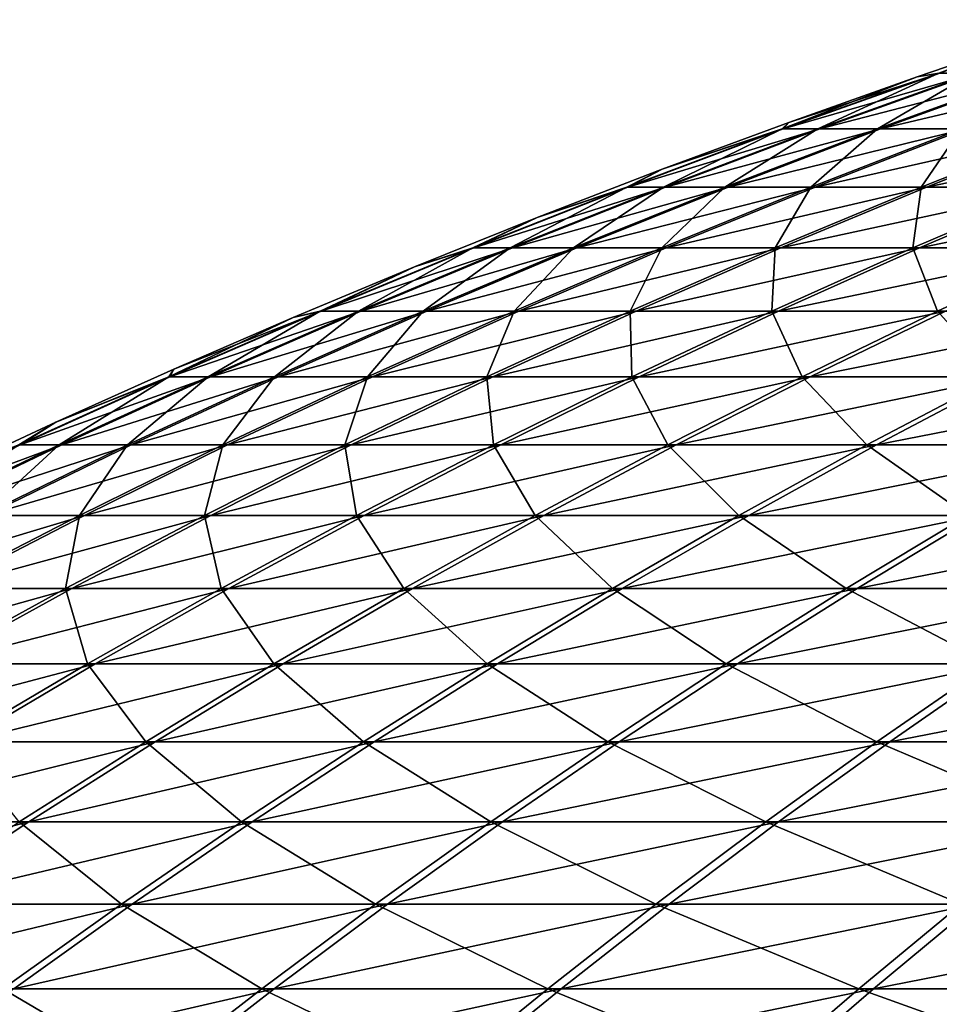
# Model space of a CAD drawing. Header units: millimetres. Extents: x -8 to 8, y 0 to 1573.
# Tile 63 of 172: x -4.363 to -3.717, y 1572.334 to 1573.026. Entities that reach past the tile are written whole.
import ezdxf

# ---------------------------------------------------------------- set-up
doc = ezdxf.new("R2010")
doc.units = ezdxf.units.MM
doc.header["$LTSCALE"] = 101.851852
doc.layers.add('8', color=7, linetype='CONTINUOUS')
doc.layers.add('9', color=7, linetype='CONTINUOUS')

msp = doc.modelspace()

# ---------------------------------------------------------------- linework, layer by layer
at = {"layer": '8', "color": 7, "linetype": 'Continuous', "true_color": 0xf4f4f4}
for points in [[(-3.64102, 1573.01704, 0), (-3.73255, 1572.98589, 0), (-3.71653, 1572.98857, 0.24879), (-3.64102, 1573.01704, 0)], [(-3.71653, 1572.98857, 0.24879), (-3.82268, 1572.95386, 0), (-3.82651, 1572.94935, 0.25615), (-3.71653, 1572.98857, 0.24879)], [(-3.71653, 1572.98857, 0.24879), (-3.82651, 1572.94935, 0.25615), (-3.69158, 1572.98857, 0.49672), (-3.71653, 1572.98857, 0.24879)], [(-3.69158, 1572.98857, 0.49672), (-3.82651, 1572.94935, 0.25615), (-3.80082, 1572.94935, 0.51142), (-3.69158, 1572.98857, 0.49672)], [(-3.73255, 1572.98589, 0), (-3.82268, 1572.95386, 0), (-3.71653, 1572.98857, 0.24879), (-3.73255, 1572.98589, 0)], [(-3.69158, 1572.98857, 0.49672), (-3.80082, 1572.94935, 0.51142), (-3.65011, 1572.98857, 0.74243), (-3.69158, 1572.98857, 0.49672)], [(-3.65011, 1572.98857, 0.74243), (-3.80082, 1572.94935, 0.51142), (-3.75812, 1572.94935, 0.7644), (-3.65011, 1572.98857, 0.74243)], [(-3.65011, 1572.98857, 0.74243), (-3.75812, 1572.94935, 0.7644), (-3.59231, 1572.98857, 0.98481), (-3.65011, 1572.98857, 0.74243)], [(-3.59231, 1572.98857, 0.98481), (-3.75812, 1572.94935, 0.7644), (-3.69861, 1572.94935, 1.01395), (-3.59231, 1572.98857, 0.98481)], [(-3.82268, 1572.95386, 0), (-3.9116, 1572.92091, 0), (-3.82651, 1572.94935, 0.25615), (-3.82268, 1572.95386, 0)], [(-3.82651, 1572.94935, 0.25615), (-3.9116, 1572.92091, 0), (-3.93564, 1572.9084, 0.26346), (-3.82651, 1572.94935, 0.25615)], [(-3.82651, 1572.94935, 0.25615), (-3.93564, 1572.9084, 0.26346), (-3.80082, 1572.94935, 0.51142), (-3.82651, 1572.94935, 0.25615)], [(-3.80082, 1572.94935, 0.51142), (-3.93564, 1572.9084, 0.26346), (-3.90921, 1572.9084, 0.526), (-3.80082, 1572.94935, 0.51142)], [(-3.80082, 1572.94935, 0.51142), (-3.90921, 1572.9084, 0.526), (-3.75812, 1572.94935, 0.7644), (-3.80082, 1572.94935, 0.51142)], [(-3.75812, 1572.94935, 0.7644), (-3.90921, 1572.9084, 0.526), (-3.8653, 1572.9084, 0.78619), (-3.75812, 1572.94935, 0.7644)], [(-3.75812, 1572.94935, 0.7644), (-3.8653, 1572.9084, 0.78619), (-3.69861, 1572.94935, 1.01395), (-3.75812, 1572.94935, 0.7644)], [(-3.69861, 1572.94935, 1.01395), (-3.8653, 1572.9084, 0.78619), (-3.80409, 1572.9084, 1.04287), (-3.69861, 1572.94935, 1.01395)], [(-3.69861, 1572.94935, 1.01395), (-3.80409, 1572.9084, 1.04287), (-3.62254, 1572.94935, 1.25897), (-3.69861, 1572.94935, 1.01395)], [(-3.62254, 1572.94935, 1.25897), (-3.80409, 1572.9084, 1.04287), (-3.72585, 1572.9084, 1.29487), (-3.62254, 1572.94935, 1.25897)], [(-3.62254, 1572.94935, 1.25897), (-3.72585, 1572.9084, 1.29487), (-3.53026, 1572.94935, 1.49835), (-3.62254, 1572.94935, 1.25897)], [(-3.53026, 1572.94935, 1.49835), (-3.72585, 1572.9084, 1.29487), (-3.63094, 1572.9084, 1.54108), (-3.53026, 1572.94935, 1.49835)], [(-3.9116, 1572.92091, 0), (-3.99934, 1572.88705, 0), (-3.93564, 1572.9084, 0.26346), (-3.9116, 1572.92091, 0)], [(-3.93564, 1572.9084, 0.26346), (-3.99934, 1572.88705, 0), (-4.04387, 1572.86569, 0.27071), (-3.93564, 1572.9084, 0.26346)], [(-3.93564, 1572.9084, 0.26346), (-4.04387, 1572.86569, 0.27071), (-3.90921, 1572.9084, 0.526), (-3.93564, 1572.9084, 0.26346)], [(-3.90921, 1572.9084, 0.526), (-4.04387, 1572.86569, 0.27071), (-4.01672, 1572.86569, 0.54047), (-3.90921, 1572.9084, 0.526)], [(-3.90921, 1572.9084, 0.526), (-4.01672, 1572.86569, 0.54047), (-3.8653, 1572.9084, 0.78619), (-3.90921, 1572.9084, 0.526)], [(-3.8653, 1572.9084, 0.78619), (-4.01672, 1572.86569, 0.54047), (-3.9716, 1572.86569, 0.80782), (-3.8653, 1572.9084, 0.78619)], [(-3.8653, 1572.9084, 0.78619), (-3.9716, 1572.86569, 0.80782), (-3.80409, 1572.9084, 1.04287), (-3.8653, 1572.9084, 0.78619)], [(-3.80409, 1572.9084, 1.04287), (-3.9716, 1572.86569, 0.80782), (-3.9087, 1572.86569, 1.07155), (-3.80409, 1572.9084, 1.04287)], [(-3.80409, 1572.9084, 1.04287), (-3.9087, 1572.86569, 1.07155), (-3.72585, 1572.9084, 1.29487), (-3.80409, 1572.9084, 1.04287)], [(-3.72585, 1572.9084, 1.29487), (-3.9087, 1572.86569, 1.07155), (-3.82831, 1572.86569, 1.33048), (-3.72585, 1572.9084, 1.29487)], [(-3.72585, 1572.9084, 1.29487), (-3.82831, 1572.86569, 1.33048), (-3.63094, 1572.9084, 1.54108), (-3.72585, 1572.9084, 1.29487)], [(-3.63094, 1572.9084, 1.54108), (-3.82831, 1572.86569, 1.33048), (-3.73079, 1572.86569, 1.58346), (-3.63094, 1572.9084, 1.54108)], [(-3.63094, 1572.9084, 1.54108), (-3.73079, 1572.86569, 1.58346), (-3.51978, 1572.9084, 1.7804), (-3.63094, 1572.9084, 1.54108)], [(-3.51978, 1572.9084, 1.7804), (-3.73079, 1572.86569, 1.58346), (-3.61657, 1572.86569, 1.82936), (-3.51978, 1572.9084, 1.7804)], [(-3.99934, 1572.88705, 0), (-4.08568, 1572.85238, 0), (-4.04387, 1572.86569, 0.27071), (-3.99934, 1572.88705, 0)], [(-4.04387, 1572.86569, 0.27071), (-4.08568, 1572.85238, 0), (-4.15116, 1572.82126, 0.27789), (-4.04387, 1572.86569, 0.27071)], [(-4.04387, 1572.86569, 0.27071), (-4.15116, 1572.82126, 0.27789), (-4.01672, 1572.86569, 0.54047), (-4.04387, 1572.86569, 0.27071)], [(-4.01672, 1572.86569, 0.54047), (-4.15116, 1572.82126, 0.27789), (-4.12329, 1572.82126, 0.55481), (-4.01672, 1572.86569, 0.54047)], [(-4.01672, 1572.86569, 0.54047), (-4.12329, 1572.82126, 0.55481), (-3.9716, 1572.86569, 0.80782), (-4.01672, 1572.86569, 0.54047)], [(-3.9716, 1572.86569, 0.80782), (-4.12329, 1572.82126, 0.55481), (-4.07697, 1572.82126, 0.82925), (-3.9716, 1572.86569, 0.80782)], [(-3.9716, 1572.86569, 0.80782), (-4.07697, 1572.82126, 0.82925), (-3.9087, 1572.86569, 1.07155), (-3.9716, 1572.86569, 0.80782)], [(-3.9087, 1572.86569, 1.07155), (-4.07697, 1572.82126, 0.82925), (-4.0124, 1572.82126, 1.09998), (-3.9087, 1572.86569, 1.07155)], [(-3.9087, 1572.86569, 1.07155), (-4.0124, 1572.82126, 1.09998), (-3.82831, 1572.86569, 1.33048), (-3.9087, 1572.86569, 1.07155)], [(-3.82831, 1572.86569, 1.33048), (-4.0124, 1572.82126, 1.09998), (-3.92988, 1572.82126, 1.36578), (-3.82831, 1572.86569, 1.33048)], [(-3.82831, 1572.86569, 1.33048), (-3.92988, 1572.82126, 1.36578), (-3.73079, 1572.86569, 1.58346), (-3.82831, 1572.86569, 1.33048)], [(-3.73079, 1572.86569, 1.58346), (-3.92988, 1572.82126, 1.36578), (-3.82977, 1572.82126, 1.62547), (-3.73079, 1572.86569, 1.58346)], [(-3.73079, 1572.86569, 1.58346), (-3.82977, 1572.82126, 1.62547), (-3.61657, 1572.86569, 1.82936), (-3.73079, 1572.86569, 1.58346)], [(-3.61657, 1572.86569, 1.82936), (-3.82977, 1572.82126, 1.62547), (-3.71252, 1572.82126, 1.87789), (-3.61657, 1572.86569, 1.82936)], [(-4.08568, 1572.85238, 0), (-4.17074, 1572.81689, 0), (-4.15116, 1572.82126, 0.27789), (-4.08568, 1572.85238, 0)], [(-4.15116, 1572.82126, 0.27789), (-4.25469, 1572.78052, 0), (-4.25745, 1572.77509, 0.285), (-4.15116, 1572.82126, 0.27789)], [(-4.15116, 1572.82126, 0.27789), (-4.25745, 1572.77509, 0.285), (-4.12329, 1572.82126, 0.55481), (-4.15116, 1572.82126, 0.27789)], [(-4.12329, 1572.82126, 0.55481), (-4.25745, 1572.77509, 0.285), (-4.22886, 1572.77509, 0.56901), (-4.12329, 1572.82126, 0.55481)], [(-4.17074, 1572.81689, 0), (-4.25469, 1572.78052, 0), (-4.15116, 1572.82126, 0.27789), (-4.17074, 1572.81689, 0)], [(-4.12329, 1572.82126, 0.55481), (-4.22886, 1572.77509, 0.56901), (-4.07697, 1572.82126, 0.82925), (-4.12329, 1572.82126, 0.55481)], [(-4.07697, 1572.82126, 0.82925), (-4.22886, 1572.77509, 0.56901), (-4.18136, 1572.77509, 0.85048), (-4.07697, 1572.82126, 0.82925)], [(-4.07697, 1572.82126, 0.82925), (-4.18136, 1572.77509, 0.85048), (-4.0124, 1572.82126, 1.09998), (-4.07697, 1572.82126, 0.82925)], [(-4.0124, 1572.82126, 1.09998), (-4.18136, 1572.77509, 0.85048), (-4.11514, 1572.77509, 1.12814), (-4.0124, 1572.82126, 1.09998)], [(-4.0124, 1572.82126, 1.09998), (-4.11514, 1572.77509, 1.12814), (-3.92988, 1572.82126, 1.36578), (-4.0124, 1572.82126, 1.09998)], [(-3.92988, 1572.82126, 1.36578), (-4.11514, 1572.77509, 1.12814), (-4.03051, 1572.77509, 1.40075), (-3.92988, 1572.82126, 1.36578)], [(-3.92988, 1572.82126, 1.36578), (-4.03051, 1572.77509, 1.40075), (-3.82977, 1572.82126, 1.62547), (-3.92988, 1572.82126, 1.36578)], [(-3.82977, 1572.82126, 1.62547), (-4.03051, 1572.77509, 1.40075), (-3.92783, 1572.77509, 1.66709), (-3.82977, 1572.82126, 1.62547)], [(-3.82977, 1572.82126, 1.62547), (-3.92783, 1572.77509, 1.66709), (-3.71252, 1572.82126, 1.87789), (-3.82977, 1572.82126, 1.62547)], [(-3.71252, 1572.82126, 1.87789), (-3.92783, 1572.77509, 1.66709), (-3.80758, 1572.77509, 1.92598), (-3.71252, 1572.82126, 1.87789)], [(-3.71252, 1572.82126, 1.87789), (-3.80758, 1572.77509, 1.92598), (-3.57866, 1572.82126, 2.12191), (-3.71252, 1572.82126, 1.87789)], [(-3.57866, 1572.82126, 2.12191), (-3.80758, 1572.77509, 1.92598), (-3.67029, 1572.77509, 2.17624), (-3.57866, 1572.82126, 2.12191)], [(-4.25469, 1572.78052, 0), (-4.33769, 1572.74323, 0), (-4.25745, 1572.77509, 0.285), (-4.25469, 1572.78052, 0)], [(-4.25745, 1572.77509, 0.285), (-4.33769, 1572.74323, 0), (-4.36269, 1572.72721, 0.29205), (-4.25745, 1572.77509, 0.285)], [(-4.25745, 1572.77509, 0.285), (-4.36269, 1572.72721, 0.29205), (-4.22886, 1572.77509, 0.56901), (-4.25745, 1572.77509, 0.285)], [(-4.22886, 1572.77509, 0.56901), (-4.36269, 1572.72721, 0.29205), (-4.3334, 1572.72721, 0.58308), (-4.22886, 1572.77509, 0.56901)], [(-4.22886, 1572.77509, 0.56901), (-4.3334, 1572.72721, 0.58308), (-4.18136, 1572.77509, 0.85048), (-4.22886, 1572.77509, 0.56901)], [(-4.18136, 1572.77509, 0.85048), (-4.3334, 1572.72721, 0.58308), (-4.28472, 1572.72721, 0.8715), (-4.18136, 1572.77509, 0.85048)], [(-4.18136, 1572.77509, 0.85048), (-4.28472, 1572.72721, 0.8715), (-4.11514, 1572.77509, 1.12814), (-4.18136, 1572.77509, 0.85048)], [(-4.11514, 1572.77509, 1.12814), (-4.28472, 1572.72721, 0.8715), (-4.21686, 1572.72721, 1.15603), (-4.11514, 1572.77509, 1.12814)], [(-4.11514, 1572.77509, 1.12814), (-4.21686, 1572.72721, 1.15603), (-4.03051, 1572.77509, 1.40075), (-4.11514, 1572.77509, 1.12814)], [(-4.03051, 1572.77509, 1.40075), (-4.21686, 1572.72721, 1.15603), (-4.13014, 1572.72721, 1.43538), (-4.03051, 1572.77509, 1.40075)], [(-4.03051, 1572.77509, 1.40075), (-4.13014, 1572.72721, 1.43538), (-3.92783, 1572.77509, 1.66709), (-4.03051, 1572.77509, 1.40075)], [(-3.92783, 1572.77509, 1.66709), (-4.13014, 1572.72721, 1.43538), (-4.02493, 1572.72721, 1.7083), (-3.92783, 1572.77509, 1.66709)], [(-3.92783, 1572.77509, 1.66709), (-4.02493, 1572.72721, 1.7083), (-3.80758, 1572.77509, 1.92598), (-3.92783, 1572.77509, 1.66709)], [(-3.80758, 1572.77509, 1.92598), (-4.02493, 1572.72721, 1.7083), (-3.9017, 1572.72721, 1.97359), (-3.80758, 1572.77509, 1.92598)], [(-3.80758, 1572.77509, 1.92598), (-3.9017, 1572.72721, 1.97359), (-3.67029, 1572.77509, 2.17624), (-3.80758, 1572.77509, 1.92598)], [(-3.67029, 1572.77509, 2.17624), (-3.9017, 1572.72721, 1.97359), (-3.76102, 1572.72721, 2.23003), (-3.67029, 1572.77509, 2.17624)], [(-3.67029, 1572.77509, 2.17624), (-3.76102, 1572.72721, 2.23003), (-3.51658, 1572.77509, 2.41676), (-3.67029, 1572.77509, 2.17624)], [(-3.51658, 1572.77509, 2.41676), (-3.76102, 1572.72721, 2.23003), (-3.60351, 1572.72721, 2.4765), (-3.51658, 1572.77509, 2.41676)], [(-4.33769, 1572.74323, 0), (-4.41965, 1572.70506, 0), (-4.36269, 1572.72721, 0.29205), (-4.33769, 1572.74323, 0)], [(-4.36269, 1572.72721, 0.29205), (-4.41965, 1572.70506, 0), (-4.46683, 1572.67761, 0.29902), (-4.36269, 1572.72721, 0.29205)], [(-4.36269, 1572.72721, 0.29205), (-4.46683, 1572.67761, 0.29902), (-4.3334, 1572.72721, 0.58308), (-4.36269, 1572.72721, 0.29205)], [(-4.3334, 1572.72721, 0.58308), (-4.46683, 1572.67761, 0.29902), (-4.43684, 1572.67761, 0.597), (-4.3334, 1572.72721, 0.58308)], [(-4.3334, 1572.72721, 0.58308), (-4.43684, 1572.67761, 0.597), (-4.28472, 1572.72721, 0.8715), (-4.3334, 1572.72721, 0.58308)], [(-4.28472, 1572.72721, 0.8715), (-4.43684, 1572.67761, 0.597), (-4.387, 1572.67761, 0.89231), (-4.28472, 1572.72721, 0.8715)], [(-4.28472, 1572.72721, 0.8715), (-4.387, 1572.67761, 0.89231), (-4.21686, 1572.72721, 1.15603), (-4.28472, 1572.72721, 0.8715)], [(-4.21686, 1572.72721, 1.15603), (-4.387, 1572.67761, 0.89231), (-4.31752, 1572.67761, 1.18362), (-4.21686, 1572.72721, 1.15603)], [(-4.21686, 1572.72721, 1.15603), (-4.31752, 1572.67761, 1.18362), (-4.13014, 1572.72721, 1.43538), (-4.21686, 1572.72721, 1.15603)], [(-4.13014, 1572.72721, 1.43538), (-4.31752, 1572.67761, 1.18362), (-4.22873, 1572.67761, 1.46964), (-4.13014, 1572.72721, 1.43538)], [(-4.13014, 1572.72721, 1.43538), (-4.22873, 1572.67761, 1.46964), (-4.02493, 1572.72721, 1.7083), (-4.13014, 1572.72721, 1.43538)], [(-4.02493, 1572.72721, 1.7083), (-4.22873, 1572.67761, 1.46964), (-4.12101, 1572.67761, 1.74908), (-4.02493, 1572.72721, 1.7083)], [(-4.02493, 1572.72721, 1.7083), (-4.12101, 1572.67761, 1.74908), (-3.9017, 1572.72721, 1.97359), (-4.02493, 1572.72721, 1.7083)], [(-3.9017, 1572.72721, 1.97359), (-4.12101, 1572.67761, 1.74908), (-3.99484, 1572.67761, 2.0207), (-3.9017, 1572.72721, 1.97359)], [(-3.9017, 1572.72721, 1.97359), (-3.99484, 1572.67761, 2.0207), (-3.76102, 1572.72721, 2.23003), (-3.9017, 1572.72721, 1.97359)], [(-3.76102, 1572.72721, 2.23003), (-3.99484, 1572.67761, 2.0207), (-3.8508, 1572.67761, 2.28327), (-3.76102, 1572.72721, 2.23003)], [(-3.76102, 1572.72721, 2.23003), (-3.8508, 1572.67761, 2.28327), (-3.60351, 1572.72721, 2.4765), (-3.76102, 1572.72721, 2.23003)], [(-3.60351, 1572.72721, 2.4765), (-3.8508, 1572.67761, 2.28327), (-3.68953, 1572.67761, 2.53562), (-3.60351, 1572.72721, 2.4765)], [(-4.387, 1572.67761, 0.89231), (-4.48815, 1572.62633, 0.91288), (-4.31752, 1572.67761, 1.18362), (-4.387, 1572.67761, 0.89231)], [(-4.31752, 1572.67761, 1.18362), (-4.48815, 1572.62633, 0.91288), (-4.41707, 1572.62633, 1.21091), (-4.31752, 1572.67761, 1.18362)], [(-4.31752, 1572.67761, 1.18362), (-4.41707, 1572.62633, 1.21091), (-4.22873, 1572.67761, 1.46964), (-4.31752, 1572.67761, 1.18362)], [(-4.22873, 1572.67761, 1.46964), (-4.41707, 1572.62633, 1.21091), (-4.32623, 1572.62633, 1.50353), (-4.22873, 1572.67761, 1.46964)], [(-4.22873, 1572.67761, 1.46964), (-4.32623, 1572.62633, 1.50353), (-4.12101, 1572.67761, 1.74908), (-4.22873, 1572.67761, 1.46964)], [(-4.12101, 1572.67761, 1.74908), (-4.32623, 1572.62633, 1.50353), (-4.21602, 1572.62633, 1.78941), (-4.12101, 1572.67761, 1.74908)], [(-4.12101, 1572.67761, 1.74908), (-4.21602, 1572.62633, 1.78941), (-3.99484, 1572.67761, 2.0207), (-4.12101, 1572.67761, 1.74908)], [(-3.99484, 1572.67761, 2.0207), (-4.21602, 1572.62633, 1.78941), (-4.08695, 1572.62633, 2.06729), (-3.99484, 1572.67761, 2.0207)], [(-3.99484, 1572.67761, 2.0207), (-4.08695, 1572.62633, 2.06729), (-3.8508, 1572.67761, 2.28327), (-3.99484, 1572.67761, 2.0207)], [(-3.8508, 1572.67761, 2.28327), (-4.08695, 1572.62633, 2.06729), (-3.93959, 1572.62633, 2.33591), (-3.8508, 1572.67761, 2.28327)], [(-3.8508, 1572.67761, 2.28327), (-3.93959, 1572.62633, 2.33591), (-3.68953, 1572.67761, 2.53562), (-3.8508, 1572.67761, 2.28327)], [(-3.68953, 1572.67761, 2.53562), (-3.93959, 1572.62633, 2.33591), (-3.7746, 1572.62633, 2.59408), (-3.68953, 1572.67761, 2.53562)], [(-3.68953, 1572.67761, 2.53562), (-3.7746, 1572.62633, 2.59408), (-3.51174, 1572.67761, 2.77663), (-3.68953, 1572.67761, 2.53562)], [(-3.51174, 1572.67761, 2.77663), (-3.7746, 1572.62633, 2.59408), (-3.59271, 1572.62633, 2.84065), (-3.51174, 1572.67761, 2.77663)], [(-4.41707, 1572.62633, 1.21091), (-4.51546, 1572.57337, 1.23789), (-4.32623, 1572.62633, 1.50353), (-4.41707, 1572.62633, 1.21091)], [(-4.32623, 1572.62633, 1.50353), (-4.51546, 1572.57337, 1.23789), (-4.42259, 1572.57337, 1.53702), (-4.32623, 1572.62633, 1.50353)], [(-4.32623, 1572.62633, 1.50353), (-4.42259, 1572.57337, 1.53702), (-4.21602, 1572.62633, 1.78941), (-4.32623, 1572.62633, 1.50353)], [(-4.21602, 1572.62633, 1.78941), (-4.42259, 1572.57337, 1.53702), (-4.30993, 1572.57337, 1.82927), (-4.21602, 1572.62633, 1.78941)], [(-4.21602, 1572.62633, 1.78941), (-4.30993, 1572.57337, 1.82927), (-4.08695, 1572.62633, 2.06729), (-4.21602, 1572.62633, 1.78941)], [(-4.08695, 1572.62633, 2.06729), (-4.30993, 1572.57337, 1.82927), (-4.17798, 1572.57337, 2.11333), (-4.08695, 1572.62633, 2.06729)], [(-4.08695, 1572.62633, 2.06729), (-4.17798, 1572.57337, 2.11333), (-3.93959, 1572.62633, 2.33591), (-4.08695, 1572.62633, 2.06729)], [(-3.93959, 1572.62633, 2.33591), (-4.17798, 1572.57337, 2.11333), (-4.02734, 1572.57337, 2.38794), (-3.93959, 1572.62633, 2.33591)], [(-3.93959, 1572.62633, 2.33591), (-4.02734, 1572.57337, 2.38794), (-3.7746, 1572.62633, 2.59408), (-3.93959, 1572.62633, 2.33591)], [(-3.7746, 1572.62633, 2.59408), (-4.02734, 1572.57337, 2.38794), (-3.85867, 1572.57337, 2.65186), (-3.7746, 1572.62633, 2.59408)], [(-3.7746, 1572.62633, 2.59408), (-3.85867, 1572.57337, 2.65186), (-3.59271, 1572.62633, 2.84065), (-3.7746, 1572.62633, 2.59408)], [(-3.59271, 1572.62633, 2.84065), (-3.85867, 1572.57337, 2.65186), (-3.67273, 1572.57337, 2.90392), (-3.59271, 1572.62633, 2.84065)], [(-4.42259, 1572.57337, 1.53702), (-4.51777, 1572.51875, 1.57009), (-4.30993, 1572.57337, 1.82927), (-4.42259, 1572.57337, 1.53702)], [(-4.30993, 1572.57337, 1.82927), (-4.51777, 1572.51875, 1.57009), (-4.40268, 1572.51875, 1.86864), (-4.30993, 1572.57337, 1.82927)], [(-4.30993, 1572.57337, 1.82927), (-4.40268, 1572.51875, 1.86864), (-4.17798, 1572.57337, 2.11333), (-4.30993, 1572.57337, 1.82927)], [(-4.17798, 1572.57337, 2.11333), (-4.40268, 1572.51875, 1.86864), (-4.2679, 1572.51875, 2.15881), (-4.17798, 1572.57337, 2.11333)], [(-4.17798, 1572.57337, 2.11333), (-4.2679, 1572.51875, 2.15881), (-4.02734, 1572.57337, 2.38794), (-4.17798, 1572.57337, 2.11333)], [(-4.02734, 1572.57337, 2.38794), (-4.2679, 1572.51875, 2.15881), (-4.11401, 1572.51875, 2.43933), (-4.02734, 1572.57337, 2.38794)], [(-4.02734, 1572.57337, 2.38794), (-4.11401, 1572.51875, 2.43933), (-3.85867, 1572.57337, 2.65186), (-4.02734, 1572.57337, 2.38794)], [(-3.85867, 1572.57337, 2.65186), (-4.11401, 1572.51875, 2.43933), (-3.94171, 1572.51875, 2.70893), (-3.85867, 1572.57337, 2.65186)], [(-3.85867, 1572.57337, 2.65186), (-3.94171, 1572.51875, 2.70893), (-3.67273, 1572.57337, 2.90392), (-3.85867, 1572.57337, 2.65186)], [(-3.67273, 1572.57337, 2.90392), (-3.94171, 1572.51875, 2.70893), (-3.75177, 1572.51875, 2.96641), (-3.67273, 1572.57337, 2.90392)], [(-3.67273, 1572.57337, 2.90392), (-3.75177, 1572.51875, 2.96641), (-3.47036, 1572.57337, 3.14298), (-3.67273, 1572.57337, 2.90392)], [(-3.47036, 1572.57337, 3.14298), (-3.75177, 1572.51875, 2.96641), (-3.54505, 1572.51875, 3.21062), (-3.47036, 1572.57337, 3.14298)], [(-4.40268, 1572.51875, 1.86864), (-4.49423, 1572.4625, 1.90749), (-4.2679, 1572.51875, 2.15881), (-4.40268, 1572.51875, 1.86864)], [(-4.2679, 1572.51875, 2.15881), (-4.49423, 1572.4625, 1.90749), (-4.35664, 1572.4625, 2.2037), (-4.2679, 1572.51875, 2.15881)], [(-4.2679, 1572.51875, 2.15881), (-4.35664, 1572.4625, 2.2037), (-4.11401, 1572.51875, 2.43933), (-4.2679, 1572.51875, 2.15881)], [(-4.11401, 1572.51875, 2.43933), (-4.35664, 1572.4625, 2.2037), (-4.19956, 1572.4625, 2.49006), (-4.11401, 1572.51875, 2.43933)], [(-4.11401, 1572.51875, 2.43933), (-4.19956, 1572.4625, 2.49006), (-3.94171, 1572.51875, 2.70893), (-4.11401, 1572.51875, 2.43933)], [(-3.94171, 1572.51875, 2.70893), (-4.19956, 1572.4625, 2.49006), (-4.02368, 1572.4625, 2.76526), (-3.94171, 1572.51875, 2.70893)], [(-3.94171, 1572.51875, 2.70893), (-4.02368, 1572.4625, 2.76526), (-3.75177, 1572.51875, 2.96641), (-3.94171, 1572.51875, 2.70893)], [(-3.75177, 1572.51875, 2.96641), (-4.02368, 1572.4625, 2.76526), (-3.82979, 1572.4625, 3.0281), (-3.75177, 1572.51875, 2.96641)], [(-3.75177, 1572.51875, 2.96641), (-3.82979, 1572.4625, 3.0281), (-3.54505, 1572.51875, 3.21062), (-3.75177, 1572.51875, 2.96641)], [(-3.54505, 1572.51875, 3.21062), (-3.82979, 1572.4625, 3.0281), (-3.61876, 1572.4625, 3.27738), (-3.54505, 1572.51875, 3.21062)], [(-4.49423, 1572.4625, 1.90749), (-4.58453, 1572.40464, 1.94582), (-4.35664, 1572.4625, 2.2037), (-4.49423, 1572.4625, 1.90749)], [(-4.35664, 1572.4625, 2.2037), (-4.58453, 1572.40464, 1.94582), (-4.44418, 1572.40464, 2.24798), (-4.35664, 1572.4625, 2.2037)], [(-4.35664, 1572.4625, 2.2037), (-4.44418, 1572.40464, 2.24798), (-4.19956, 1572.4625, 2.49006), (-4.35664, 1572.4625, 2.2037)], [(-4.19956, 1572.4625, 2.49006), (-4.44418, 1572.40464, 2.24798), (-4.28394, 1572.40464, 2.54009), (-4.19956, 1572.4625, 2.49006)], [(-4.19956, 1572.4625, 2.49006), (-4.28394, 1572.40464, 2.54009), (-4.02368, 1572.4625, 2.76526), (-4.19956, 1572.4625, 2.49006)], [(-4.02368, 1572.4625, 2.76526), (-4.28394, 1572.40464, 2.54009), (-4.10452, 1572.40464, 2.82082), (-4.02368, 1572.4625, 2.76526)], [(-4.02368, 1572.4625, 2.76526), (-4.10452, 1572.40464, 2.82082), (-3.82979, 1572.4625, 3.0281), (-4.02368, 1572.4625, 2.76526)], [(-3.82979, 1572.4625, 3.0281), (-4.10452, 1572.40464, 2.82082), (-3.90674, 1572.40464, 3.08894), (-3.82979, 1572.4625, 3.0281)], [(-3.82979, 1572.4625, 3.0281), (-3.90674, 1572.40464, 3.08894), (-3.61876, 1572.4625, 3.27738), (-3.82979, 1572.4625, 3.0281)], [(-3.61876, 1572.4625, 3.27738), (-3.90674, 1572.40464, 3.08894), (-3.69147, 1572.40464, 3.34323), (-3.61876, 1572.4625, 3.27738)], [(-4.44418, 1572.40464, 2.24798), (-4.53046, 1572.34518, 2.29163), (-4.28394, 1572.40464, 2.54009), (-4.44418, 1572.40464, 2.24798)], [(-4.28394, 1572.40464, 2.54009), (-4.53046, 1572.34518, 2.29163), (-4.36711, 1572.34518, 2.5894), (-4.28394, 1572.40464, 2.54009)], [(-4.28394, 1572.40464, 2.54009), (-4.36711, 1572.34518, 2.5894), (-4.10452, 1572.40464, 2.82082), (-4.28394, 1572.40464, 2.54009)], [(-4.10452, 1572.40464, 2.82082), (-4.36711, 1572.34518, 2.5894), (-4.18421, 1572.34518, 2.87559), (-4.10452, 1572.40464, 2.82082)], [(-4.10452, 1572.40464, 2.82082), (-4.18421, 1572.34518, 2.87559), (-3.90674, 1572.40464, 3.08894), (-4.10452, 1572.40464, 2.82082)], [(-3.90674, 1572.40464, 3.08894), (-4.18421, 1572.34518, 2.87559), (-3.98259, 1572.34518, 3.14891), (-3.90674, 1572.40464, 3.08894)], [(-3.90674, 1572.40464, 3.08894), (-3.98259, 1572.34518, 3.14891), (-3.69147, 1572.40464, 3.34323), (-3.90674, 1572.40464, 3.08894)], [(-3.69147, 1572.40464, 3.34323), (-3.98259, 1572.34518, 3.14891), (-3.76314, 1572.34518, 3.40814), (-3.69147, 1572.40464, 3.34323)], [(-3.69147, 1572.40464, 3.34323), (-3.76314, 1572.34518, 3.40814), (-3.45969, 1572.40464, 3.58256), (-3.69147, 1572.40464, 3.34323)], [(-3.45969, 1572.40464, 3.58256), (-3.76314, 1572.34518, 3.40814), (-3.52685, 1572.34518, 3.65211), (-3.45969, 1572.40464, 3.58256)], [(-4.36711, 1572.34518, 2.5894), (-4.44902, 1572.28415, 2.63797), (-4.18421, 1572.34518, 2.87559), (-4.36711, 1572.34518, 2.5894)], [(-4.18421, 1572.34518, 2.87559), (-4.44902, 1572.28415, 2.63797), (-4.2627, 1572.28415, 2.92953), (-4.18421, 1572.34518, 2.87559)], [(-4.18421, 1572.34518, 2.87559), (-4.2627, 1572.28415, 2.92953), (-3.98259, 1572.34518, 3.14891), (-4.18421, 1572.34518, 2.87559)], [(-3.98259, 1572.34518, 3.14891), (-4.2627, 1572.28415, 2.92953), (-4.05729, 1572.28415, 3.20798), (-3.98259, 1572.34518, 3.14891)], [(-3.98259, 1572.34518, 3.14891), (-4.05729, 1572.28415, 3.20798), (-3.76314, 1572.34518, 3.40814), (-3.98259, 1572.34518, 3.14891)], [(-3.76314, 1572.34518, 3.40814), (-4.05729, 1572.28415, 3.20798), (-3.83373, 1572.28415, 3.47207), (-3.76314, 1572.34518, 3.40814)], [(-3.76314, 1572.34518, 3.40814), (-3.83373, 1572.28415, 3.47207), (-3.52685, 1572.34518, 3.65211), (-3.76314, 1572.34518, 3.40814)], [(-3.52685, 1572.34518, 3.65211), (-3.83373, 1572.28415, 3.47207), (-3.59301, 1572.28415, 3.72062), (-3.52685, 1572.34518, 3.65211)]]:
    msp.add_3dface(points, dxfattribs=at)
at = {"layer": '9', "color": 7, "linetype": 'Continuous', "true_color": 0xf4f4f4}
for points in [[(-3.64102, 1573.01704, 0), (-3.60648, 1573.02603, -0.23053), (-3.71727, 1572.98857, -0.23761), (-3.64102, 1573.01704, 0)], [(-3.60648, 1573.02603, -0.23053), (-3.69306, 1572.98857, -0.48561), (-3.71727, 1572.98857, -0.23761), (-3.60648, 1573.02603, -0.23053)], [(-3.73255, 1572.98589, 0), (-3.64102, 1573.01704, 0), (-3.71727, 1572.98857, -0.23761), (-3.73255, 1572.98589, 0)], [(-3.73255, 1572.98589, 0), (-3.71727, 1572.98857, -0.23761), (-3.82726, 1572.94935, -0.24464), (-3.73255, 1572.98589, 0)], [(-3.71727, 1572.98857, -0.23761), (-3.80234, 1572.94935, -0.49998), (-3.82726, 1572.94935, -0.24464), (-3.71727, 1572.98857, -0.23761)], [(-3.69306, 1572.98857, -0.48561), (-3.7604, 1572.94935, -0.75309), (-3.80234, 1572.94935, -0.49998), (-3.69306, 1572.98857, -0.48561)], [(-3.69306, 1572.98857, -0.48561), (-3.80234, 1572.94935, -0.49998), (-3.71727, 1572.98857, -0.23761), (-3.69306, 1572.98857, -0.48561)], [(-3.65233, 1572.98857, -0.73144), (-3.70164, 1572.94935, -1.00282), (-3.7604, 1572.94935, -0.75309), (-3.65233, 1572.98857, -0.73144)], [(-3.65233, 1572.98857, -0.73144), (-3.7604, 1572.94935, -0.75309), (-3.69306, 1572.98857, -0.48561), (-3.65233, 1572.98857, -0.73144)], [(-3.82268, 1572.95386, 0), (-3.73255, 1572.98589, 0), (-3.82726, 1572.94935, -0.24464), (-3.82268, 1572.95386, 0)], [(-3.9116, 1572.92091, 0), (-3.82268, 1572.95386, 0), (-3.82726, 1572.94935, -0.24464), (-3.9116, 1572.92091, 0)], [(-3.9116, 1572.92091, 0), (-3.82726, 1572.94935, -0.24464), (-3.93641, 1572.9084, -0.25162), (-3.9116, 1572.92091, 0)], [(-3.82726, 1572.94935, -0.24464), (-3.91078, 1572.9084, -0.51424), (-3.93641, 1572.9084, -0.25162), (-3.82726, 1572.94935, -0.24464)], [(-3.80234, 1572.94935, -0.49998), (-3.86765, 1572.9084, -0.77456), (-3.91078, 1572.9084, -0.51424), (-3.80234, 1572.94935, -0.49998)], [(-3.80234, 1572.94935, -0.49998), (-3.91078, 1572.9084, -0.51424), (-3.82726, 1572.94935, -0.24464), (-3.80234, 1572.94935, -0.49998)], [(-3.7604, 1572.94935, -0.75309), (-3.80721, 1572.9084, -1.03142), (-3.86765, 1572.9084, -0.77456), (-3.7604, 1572.94935, -0.75309)], [(-3.7604, 1572.94935, -0.75309), (-3.86765, 1572.9084, -0.77456), (-3.80234, 1572.94935, -0.49998), (-3.7604, 1572.94935, -0.75309)], [(-3.70164, 1572.94935, -1.00282), (-3.72973, 1572.9084, -1.28366), (-3.80721, 1572.9084, -1.03142), (-3.70164, 1572.94935, -1.00282)], [(-3.70164, 1572.94935, -1.00282), (-3.80721, 1572.9084, -1.03142), (-3.7604, 1572.94935, -0.75309), (-3.70164, 1572.94935, -1.00282)], [(-3.62631, 1572.94935, -1.24807), (-3.63556, 1572.9084, -1.53015), (-3.72973, 1572.9084, -1.28366), (-3.62631, 1572.94935, -1.24807)], [(-3.62631, 1572.94935, -1.24807), (-3.72973, 1572.9084, -1.28366), (-3.70164, 1572.94935, -1.00282), (-3.62631, 1572.94935, -1.24807)], [(-3.99934, 1572.88705, 0), (-3.9116, 1572.92091, 0), (-3.93641, 1572.9084, -0.25162), (-3.99934, 1572.88705, 0)], [(-3.99934, 1572.88705, 0), (-3.93641, 1572.9084, -0.25162), (-4.04467, 1572.86569, -0.25854), (-3.99934, 1572.88705, 0)], [(-3.93641, 1572.9084, -0.25162), (-4.01833, 1572.86569, -0.52839), (-4.04467, 1572.86569, -0.25854), (-3.93641, 1572.9084, -0.25162)], [(-3.91078, 1572.9084, -0.51424), (-3.97401, 1572.86569, -0.79587), (-4.01833, 1572.86569, -0.52839), (-3.91078, 1572.9084, -0.51424)], [(-3.91078, 1572.9084, -0.51424), (-4.01833, 1572.86569, -0.52839), (-3.93641, 1572.9084, -0.25162), (-3.91078, 1572.9084, -0.51424)], [(-3.86765, 1572.9084, -0.77456), (-3.91191, 1572.86569, -1.05978), (-3.97401, 1572.86569, -0.79587), (-3.86765, 1572.9084, -0.77456)], [(-3.86765, 1572.9084, -0.77456), (-3.97401, 1572.86569, -0.79587), (-3.91078, 1572.9084, -0.51424), (-3.86765, 1572.9084, -0.77456)], [(-3.80721, 1572.9084, -1.03142), (-3.8323, 1572.86569, -1.31896), (-3.91191, 1572.86569, -1.05978), (-3.80721, 1572.9084, -1.03142)], [(-3.80721, 1572.9084, -1.03142), (-3.91191, 1572.86569, -1.05978), (-3.86765, 1572.9084, -0.77456), (-3.80721, 1572.9084, -1.03142)], [(-3.72973, 1572.9084, -1.28366), (-3.73554, 1572.86569, -1.57223), (-3.8323, 1572.86569, -1.31896), (-3.72973, 1572.9084, -1.28366)], [(-3.72973, 1572.9084, -1.28366), (-3.8323, 1572.86569, -1.31896), (-3.80721, 1572.9084, -1.03142), (-3.72973, 1572.9084, -1.28366)], [(-3.63556, 1572.9084, -1.53015), (-3.62206, 1572.86569, -1.81847), (-3.73554, 1572.86569, -1.57223), (-3.63556, 1572.9084, -1.53015)], [(-3.63556, 1572.9084, -1.53015), (-3.73554, 1572.86569, -1.57223), (-3.72973, 1572.9084, -1.28366), (-3.63556, 1572.9084, -1.53015)], [(-4.08568, 1572.85238, 0), (-3.99934, 1572.88705, 0), (-4.04467, 1572.86569, -0.25854), (-4.08568, 1572.85238, 0)], [(-4.08568, 1572.85238, 0), (-4.04467, 1572.86569, -0.25854), (-4.15197, 1572.82126, -0.2654), (-4.08568, 1572.85238, 0)], [(-4.04467, 1572.86569, -0.25854), (-4.12494, 1572.82126, -0.5424), (-4.15197, 1572.82126, -0.2654), (-4.04467, 1572.86569, -0.25854)], [(-4.01833, 1572.86569, -0.52839), (-4.07944, 1572.82126, -0.81698), (-4.12494, 1572.82126, -0.5424), (-4.01833, 1572.86569, -0.52839)], [(-4.01833, 1572.86569, -0.52839), (-4.12494, 1572.82126, -0.5424), (-4.04467, 1572.86569, -0.25854), (-4.01833, 1572.86569, -0.52839)], [(-3.97401, 1572.86569, -0.79587), (-4.01569, 1572.82126, -1.0879), (-4.07944, 1572.82126, -0.81698), (-3.97401, 1572.86569, -0.79587)], [(-3.97401, 1572.86569, -0.79587), (-4.07944, 1572.82126, -0.81698), (-4.01833, 1572.86569, -0.52839), (-3.97401, 1572.86569, -0.79587)], [(-3.91191, 1572.86569, -1.05978), (-3.93397, 1572.82126, -1.35395), (-4.01569, 1572.82126, -1.0879), (-3.91191, 1572.86569, -1.05978)], [(-3.91191, 1572.86569, -1.05978), (-4.01569, 1572.82126, -1.0879), (-3.97401, 1572.86569, -0.79587), (-3.91191, 1572.86569, -1.05978)], [(-3.8323, 1572.86569, -1.31896), (-3.83464, 1572.82126, -1.61395), (-3.93397, 1572.82126, -1.35395), (-3.8323, 1572.86569, -1.31896)], [(-3.8323, 1572.86569, -1.31896), (-3.93397, 1572.82126, -1.35395), (-3.91191, 1572.86569, -1.05978), (-3.8323, 1572.86569, -1.31896)], [(-3.73554, 1572.86569, -1.57223), (-3.71816, 1572.82126, -1.86672), (-3.83464, 1572.82126, -1.61395), (-3.73554, 1572.86569, -1.57223)], [(-3.73554, 1572.86569, -1.57223), (-3.83464, 1572.82126, -1.61395), (-3.8323, 1572.86569, -1.31896), (-3.73554, 1572.86569, -1.57223)], [(-3.62206, 1572.86569, -1.81847), (-3.71816, 1572.82126, -1.86672), (-3.73554, 1572.86569, -1.57223), (-3.62206, 1572.86569, -1.81847)], [(-3.62206, 1572.86569, -1.81847), (-3.58503, 1572.82126, -2.11113), (-3.71816, 1572.82126, -1.86672), (-3.62206, 1572.86569, -1.81847)], [(-4.17074, 1572.81689, 0), (-4.08568, 1572.85238, 0), (-4.15197, 1572.82126, -0.2654), (-4.17074, 1572.81689, 0)], [(-4.17074, 1572.81689, 0), (-4.15197, 1572.82126, -0.2654), (-4.25828, 1572.77509, -0.2722), (-4.17074, 1572.81689, 0)], [(-4.15197, 1572.82126, -0.2654), (-4.23056, 1572.77509, -0.55629), (-4.25828, 1572.77509, -0.2722), (-4.15197, 1572.82126, -0.2654)], [(-4.25469, 1572.78052, 0), (-4.17074, 1572.81689, 0), (-4.25828, 1572.77509, -0.2722), (-4.25469, 1572.78052, 0)], [(-4.12494, 1572.82126, -0.5424), (-4.1839, 1572.77509, -0.8379), (-4.23056, 1572.77509, -0.55629), (-4.12494, 1572.82126, -0.5424)], [(-4.12494, 1572.82126, -0.5424), (-4.23056, 1572.77509, -0.55629), (-4.15197, 1572.82126, -0.2654), (-4.12494, 1572.82126, -0.5424)], [(-4.07944, 1572.82126, -0.81698), (-4.11851, 1572.77509, -1.11576), (-4.1839, 1572.77509, -0.8379), (-4.07944, 1572.82126, -0.81698)], [(-4.07944, 1572.82126, -0.81698), (-4.1839, 1572.77509, -0.8379), (-4.12494, 1572.82126, -0.5424), (-4.07944, 1572.82126, -0.81698)], [(-4.01569, 1572.82126, -1.0879), (-4.0347, 1572.77509, -1.38862), (-4.11851, 1572.77509, -1.11576), (-4.01569, 1572.82126, -1.0879)], [(-4.01569, 1572.82126, -1.0879), (-4.11851, 1572.77509, -1.11576), (-4.07944, 1572.82126, -0.81698), (-4.01569, 1572.82126, -1.0879)], [(-3.93397, 1572.82126, -1.35395), (-3.93283, 1572.77509, -1.65527), (-4.0347, 1572.77509, -1.38862), (-3.93397, 1572.82126, -1.35395)], [(-3.93397, 1572.82126, -1.35395), (-4.0347, 1572.77509, -1.38862), (-4.01569, 1572.82126, -1.0879), (-3.93397, 1572.82126, -1.35395)], [(-3.83464, 1572.82126, -1.61395), (-3.93283, 1572.77509, -1.65527), (-3.93397, 1572.82126, -1.35395), (-3.83464, 1572.82126, -1.61395)], [(-3.83464, 1572.82126, -1.61395), (-3.81336, 1572.77509, -1.91451), (-3.93283, 1572.77509, -1.65527), (-3.83464, 1572.82126, -1.61395)], [(-3.71816, 1572.82126, -1.86672), (-3.81336, 1572.77509, -1.91451), (-3.83464, 1572.82126, -1.61395), (-3.71816, 1572.82126, -1.86672)], [(-3.71816, 1572.82126, -1.86672), (-3.67682, 1572.77509, -2.16519), (-3.81336, 1572.77509, -1.91451), (-3.71816, 1572.82126, -1.86672)], [(-3.58503, 1572.82126, -2.11113), (-3.67682, 1572.77509, -2.16519), (-3.71816, 1572.82126, -1.86672), (-3.58503, 1572.82126, -2.11113)], [(-4.33769, 1572.74323, 0), (-4.25469, 1572.78052, 0), (-4.25828, 1572.77509, -0.2722), (-4.33769, 1572.74323, 0)], [(-4.33769, 1572.74323, 0), (-4.25828, 1572.77509, -0.2722), (-4.36355, 1572.72721, -0.27892), (-4.33769, 1572.74323, 0)], [(-4.25828, 1572.77509, -0.2722), (-4.33513, 1572.72721, -0.57004), (-4.36355, 1572.72721, -0.27892), (-4.25828, 1572.77509, -0.2722)], [(-4.23056, 1572.77509, -0.55629), (-4.28732, 1572.72721, -0.85861), (-4.33513, 1572.72721, -0.57004), (-4.23056, 1572.77509, -0.55629)], [(-4.23056, 1572.77509, -0.55629), (-4.33513, 1572.72721, -0.57004), (-4.25828, 1572.77509, -0.2722), (-4.23056, 1572.77509, -0.55629)], [(-4.1839, 1572.77509, -0.8379), (-4.22032, 1572.72721, -1.14334), (-4.28732, 1572.72721, -0.85861), (-4.1839, 1572.77509, -0.8379)], [(-4.1839, 1572.77509, -0.8379), (-4.28732, 1572.72721, -0.85861), (-4.23056, 1572.77509, -0.55629), (-4.1839, 1572.77509, -0.8379)], [(-4.11851, 1572.77509, -1.11576), (-4.13444, 1572.72721, -1.42295), (-4.22032, 1572.72721, -1.14334), (-4.11851, 1572.77509, -1.11576)], [(-4.11851, 1572.77509, -1.11576), (-4.22032, 1572.72721, -1.14334), (-4.1839, 1572.77509, -0.8379), (-4.11851, 1572.77509, -1.11576)], [(-4.0347, 1572.77509, -1.38862), (-4.03005, 1572.72721, -1.69619), (-4.13444, 1572.72721, -1.42295), (-4.0347, 1572.77509, -1.38862)], [(-4.0347, 1572.77509, -1.38862), (-4.13444, 1572.72721, -1.42295), (-4.11851, 1572.77509, -1.11576), (-4.0347, 1572.77509, -1.38862)], [(-3.93283, 1572.77509, -1.65527), (-4.03005, 1572.72721, -1.69619), (-4.0347, 1572.77509, -1.38862), (-3.93283, 1572.77509, -1.65527)], [(-3.93283, 1572.77509, -1.65527), (-3.90762, 1572.72721, -1.96184), (-4.03005, 1572.72721, -1.69619), (-3.93283, 1572.77509, -1.65527)], [(-3.81336, 1572.77509, -1.91451), (-3.90762, 1572.72721, -1.96184), (-3.93283, 1572.77509, -1.65527), (-3.81336, 1572.77509, -1.91451)], [(-3.81336, 1572.77509, -1.91451), (-3.76771, 1572.72721, -2.21871), (-3.90762, 1572.72721, -1.96184), (-3.81336, 1572.77509, -1.91451)], [(-3.67682, 1572.77509, -2.16519), (-3.76771, 1572.72721, -2.21871), (-3.81336, 1572.77509, -1.91451), (-3.67682, 1572.77509, -2.16519)], [(-3.67682, 1572.77509, -2.16519), (-3.61094, 1572.72721, -2.46565), (-3.76771, 1572.72721, -2.21871), (-3.67682, 1572.77509, -2.16519)], [(-4.41965, 1572.70506, 0), (-4.33769, 1572.74323, 0), (-4.36355, 1572.72721, -0.27892), (-4.41965, 1572.70506, 0)], [(-4.33513, 1572.72721, -0.57004), (-4.38966, 1572.67761, -0.87911), (-4.43862, 1572.67761, -0.58365), (-4.33513, 1572.72721, -0.57004)], [(-4.33513, 1572.72721, -0.57004), (-4.43862, 1572.67761, -0.58365), (-4.36355, 1572.72721, -0.27892), (-4.33513, 1572.72721, -0.57004)], [(-4.28732, 1572.72721, -0.85861), (-4.32106, 1572.67761, -1.17063), (-4.38966, 1572.67761, -0.87911), (-4.28732, 1572.72721, -0.85861)], [(-4.28732, 1572.72721, -0.85861), (-4.38966, 1572.67761, -0.87911), (-4.33513, 1572.72721, -0.57004), (-4.28732, 1572.72721, -0.85861)], [(-4.22032, 1572.72721, -1.14334), (-4.23313, 1572.67761, -1.45691), (-4.32106, 1572.67761, -1.17063), (-4.22032, 1572.72721, -1.14334)], [(-4.22032, 1572.72721, -1.14334), (-4.32106, 1572.67761, -1.17063), (-4.28732, 1572.72721, -0.85861), (-4.22032, 1572.72721, -1.14334)], [(-4.13444, 1572.72721, -1.42295), (-4.12625, 1572.67761, -1.73668), (-4.23313, 1572.67761, -1.45691), (-4.13444, 1572.72721, -1.42295)], [(-4.13444, 1572.72721, -1.42295), (-4.23313, 1572.67761, -1.45691), (-4.22032, 1572.72721, -1.14334), (-4.13444, 1572.72721, -1.42295)], [(-4.03005, 1572.72721, -1.69619), (-4.12625, 1572.67761, -1.73668), (-4.13444, 1572.72721, -1.42295), (-4.03005, 1572.72721, -1.69619)], [(-4.03005, 1572.72721, -1.69619), (-4.0009, 1572.67761, -2.00867), (-4.12625, 1572.67761, -1.73668), (-4.03005, 1572.72721, -1.69619)], [(-3.90762, 1572.72721, -1.96184), (-4.0009, 1572.67761, -2.00867), (-4.03005, 1572.72721, -1.69619), (-3.90762, 1572.72721, -1.96184)], [(-3.90762, 1572.72721, -1.96184), (-3.85765, 1572.67761, -2.27167), (-4.0009, 1572.67761, -2.00867), (-3.90762, 1572.72721, -1.96184)], [(-3.76771, 1572.72721, -2.21871), (-3.85765, 1572.67761, -2.27167), (-3.90762, 1572.72721, -1.96184), (-3.76771, 1572.72721, -2.21871)], [(-3.76771, 1572.72721, -2.21871), (-3.69714, 1572.67761, -2.52451), (-3.85765, 1572.67761, -2.27167), (-3.76771, 1572.72721, -2.21871)], [(-3.61094, 1572.72721, -2.46565), (-3.69714, 1572.67761, -2.52451), (-3.76771, 1572.72721, -2.21871), (-3.61094, 1572.72721, -2.46565)], [(-4.32106, 1572.67761, -1.17063), (-4.33073, 1572.62633, -1.49051), (-4.42069, 1572.62633, -1.19762), (-4.32106, 1572.67761, -1.17063)], [(-4.32106, 1572.67761, -1.17063), (-4.42069, 1572.62633, -1.19762), (-4.38966, 1572.67761, -0.87911), (-4.32106, 1572.67761, -1.17063)], [(-4.23313, 1572.67761, -1.45691), (-4.22139, 1572.62633, -1.77672), (-4.33073, 1572.62633, -1.49051), (-4.23313, 1572.67761, -1.45691)], [(-4.23313, 1572.67761, -1.45691), (-4.33073, 1572.62633, -1.49051), (-4.32106, 1572.67761, -1.17063), (-4.23313, 1572.67761, -1.45691)], [(-4.12625, 1572.67761, -1.73668), (-4.22139, 1572.62633, -1.77672), (-4.23313, 1572.67761, -1.45691), (-4.12625, 1572.67761, -1.73668)], [(-4.12625, 1572.67761, -1.73668), (-4.09315, 1572.62633, -2.05498), (-4.22139, 1572.62633, -1.77672), (-4.12625, 1572.67761, -1.73668)], [(-4.0009, 1572.67761, -2.00867), (-4.09315, 1572.62633, -2.05498), (-4.12625, 1572.67761, -1.73668), (-4.0009, 1572.67761, -2.00867)], [(-4.0009, 1572.67761, -2.00867), (-3.9466, 1572.62633, -2.32405), (-4.09315, 1572.62633, -2.05498), (-4.0009, 1572.67761, -2.00867)], [(-3.85765, 1572.67761, -2.27167), (-3.9466, 1572.62633, -2.32405), (-4.0009, 1572.67761, -2.00867), (-3.85765, 1572.67761, -2.27167)], [(-3.85765, 1572.67761, -2.27167), (-3.78238, 1572.62633, -2.58272), (-3.9466, 1572.62633, -2.32405), (-3.85765, 1572.67761, -2.27167)], [(-3.69714, 1572.67761, -2.52451), (-3.78238, 1572.62633, -2.58272), (-3.85765, 1572.67761, -2.27167), (-3.69714, 1572.67761, -2.52451)], [(-3.69714, 1572.67761, -2.52451), (-3.60124, 1572.62633, -2.82983), (-3.78238, 1572.62633, -2.58272), (-3.69714, 1572.67761, -2.52451)], [(-4.33073, 1572.62633, -1.49051), (-4.31541, 1572.57337, -1.8163), (-4.42719, 1572.57337, -1.52371), (-4.33073, 1572.62633, -1.49051)], [(-4.33073, 1572.62633, -1.49051), (-4.42719, 1572.57337, -1.52371), (-4.42069, 1572.62633, -1.19762), (-4.33073, 1572.62633, -1.49051)], [(-4.22139, 1572.62633, -1.77672), (-4.31541, 1572.57337, -1.8163), (-4.33073, 1572.62633, -1.49051), (-4.22139, 1572.62633, -1.77672)], [(-4.22139, 1572.62633, -1.77672), (-4.18432, 1572.57337, -2.10076), (-4.31541, 1572.57337, -1.8163), (-4.22139, 1572.62633, -1.77672)], [(-4.09315, 1572.62633, -2.05498), (-4.18432, 1572.57337, -2.10076), (-4.22139, 1572.62633, -1.77672), (-4.09315, 1572.62633, -2.05498)], [(-4.09315, 1572.62633, -2.05498), (-4.0345, 1572.57337, -2.37582), (-4.18432, 1572.57337, -2.10076), (-4.09315, 1572.62633, -2.05498)], [(-3.9466, 1572.62633, -2.32405), (-4.0345, 1572.57337, -2.37582), (-4.09315, 1572.62633, -2.05498), (-3.9466, 1572.62633, -2.32405)], [(-3.9466, 1572.62633, -2.32405), (-3.86663, 1572.57337, -2.64025), (-4.0345, 1572.57337, -2.37582), (-3.9466, 1572.62633, -2.32405)], [(-3.78238, 1572.62633, -2.58272), (-3.86663, 1572.57337, -2.64025), (-3.9466, 1572.62633, -2.32405), (-3.78238, 1572.62633, -2.58272)], [(-3.78238, 1572.62633, -2.58272), (-3.68145, 1572.57337, -2.89286), (-3.86663, 1572.57337, -2.64025), (-3.78238, 1572.62633, -2.58272)], [(-3.60124, 1572.62633, -2.82983), (-3.68145, 1572.57337, -2.89286), (-3.78238, 1572.62633, -2.58272), (-3.60124, 1572.62633, -2.82983)], [(-4.31541, 1572.57337, -1.8163), (-4.40828, 1572.51875, -1.85538), (-4.42719, 1572.57337, -1.52371), (-4.31541, 1572.57337, -1.8163)], [(-4.31541, 1572.57337, -1.8163), (-4.27437, 1572.51875, -2.14597), (-4.40828, 1572.51875, -1.85538), (-4.31541, 1572.57337, -1.8163)], [(-4.18432, 1572.57337, -2.10076), (-4.27437, 1572.51875, -2.14597), (-4.31541, 1572.57337, -1.8163), (-4.18432, 1572.57337, -2.10076)], [(-4.18432, 1572.57337, -2.10076), (-4.12133, 1572.51875, -2.42695), (-4.27437, 1572.51875, -2.14597), (-4.18432, 1572.57337, -2.10076)], [(-4.0345, 1572.57337, -2.37582), (-4.12133, 1572.51875, -2.42695), (-4.18432, 1572.57337, -2.10076), (-4.0345, 1572.57337, -2.37582)], [(-4.0345, 1572.57337, -2.37582), (-3.94984, 1572.51875, -2.69707), (-4.12133, 1572.51875, -2.42695), (-4.0345, 1572.57337, -2.37582)], [(-3.86663, 1572.57337, -2.64025), (-3.94984, 1572.51875, -2.69707), (-4.0345, 1572.57337, -2.37582), (-3.86663, 1572.57337, -2.64025)], [(-3.86663, 1572.57337, -2.64025), (-3.76068, 1572.51875, -2.95511), (-3.94984, 1572.51875, -2.69707), (-3.86663, 1572.57337, -2.64025)], [(-3.68145, 1572.57337, -2.89286), (-3.76068, 1572.51875, -2.95511), (-3.86663, 1572.57337, -2.64025), (-3.68145, 1572.57337, -2.89286)], [(-3.68145, 1572.57337, -2.89286), (-3.55469, 1572.51875, -3.19994), (-3.76068, 1572.51875, -2.95511), (-3.68145, 1572.57337, -2.89286)], [(-4.27437, 1572.51875, -2.14597), (-4.36325, 1572.4625, -2.19059), (-4.40828, 1572.51875, -1.85538), (-4.27437, 1572.51875, -2.14597)], [(-4.27437, 1572.51875, -2.14597), (-4.20703, 1572.4625, -2.47741), (-4.36325, 1572.4625, -2.19059), (-4.27437, 1572.51875, -2.14597)], [(-4.12133, 1572.51875, -2.42695), (-4.20703, 1572.4625, -2.47741), (-4.27437, 1572.51875, -2.14597), (-4.12133, 1572.51875, -2.42695)], [(-4.12133, 1572.51875, -2.42695), (-4.03198, 1572.4625, -2.75315), (-4.20703, 1572.4625, -2.47741), (-4.12133, 1572.51875, -2.42695)], [(-3.94984, 1572.51875, -2.69707), (-4.03198, 1572.4625, -2.75315), (-4.12133, 1572.51875, -2.42695), (-3.94984, 1572.51875, -2.69707)], [(-3.94984, 1572.51875, -2.69707), (-3.83888, 1572.4625, -3.01656), (-4.03198, 1572.4625, -2.75315), (-3.94984, 1572.51875, -2.69707)], [(-3.76068, 1572.51875, -2.95511), (-3.83888, 1572.4625, -3.01656), (-3.94984, 1572.51875, -2.69707), (-3.76068, 1572.51875, -2.95511)], [(-3.76068, 1572.51875, -2.95511), (-3.6286, 1572.4625, -3.26648), (-3.83888, 1572.4625, -3.01656), (-3.76068, 1572.51875, -2.95511)], [(-3.55469, 1572.51875, -3.19994), (-3.6286, 1572.4625, -3.26648), (-3.76068, 1572.51875, -2.95511), (-3.55469, 1572.51875, -3.19994)], [(-4.36325, 1572.4625, -2.19059), (-4.29156, 1572.40464, -2.52719), (-4.45092, 1572.40464, -2.2346), (-4.36325, 1572.4625, -2.19059)], [(-4.20703, 1572.4625, -2.47741), (-4.29156, 1572.40464, -2.52719), (-4.36325, 1572.4625, -2.19059), (-4.20703, 1572.4625, -2.47741)], [(-4.20703, 1572.4625, -2.47741), (-4.11299, 1572.40464, -2.80847), (-4.29156, 1572.40464, -2.52719), (-4.20703, 1572.4625, -2.47741)], [(-4.03198, 1572.4625, -2.75315), (-4.11299, 1572.40464, -2.80847), (-4.20703, 1572.4625, -2.47741), (-4.03198, 1572.4625, -2.75315)], [(-4.03198, 1572.4625, -2.75315), (-3.91601, 1572.40464, -3.07717), (-4.11299, 1572.40464, -2.80847), (-4.03198, 1572.4625, -2.75315)], [(-3.83888, 1572.4625, -3.01656), (-3.91601, 1572.40464, -3.07717), (-4.03198, 1572.4625, -2.75315), (-3.83888, 1572.4625, -3.01656)], [(-3.83888, 1572.4625, -3.01656), (-3.70151, 1572.40464, -3.33211), (-3.91601, 1572.40464, -3.07717), (-3.83888, 1572.4625, -3.01656)], [(-3.6286, 1572.4625, -3.26648), (-3.70151, 1572.40464, -3.33211), (-3.83888, 1572.4625, -3.01656), (-3.6286, 1572.4625, -3.26648)], [(-4.29156, 1572.40464, -2.52719), (-4.37488, 1572.34518, -2.57625), (-4.45092, 1572.40464, -2.2346), (-4.29156, 1572.40464, -2.52719)], [(-4.29156, 1572.40464, -2.52719), (-4.19284, 1572.34518, -2.86299), (-4.37488, 1572.34518, -2.57625), (-4.29156, 1572.40464, -2.52719)], [(-4.11299, 1572.40464, -2.80847), (-4.19284, 1572.34518, -2.86299), (-4.29156, 1572.40464, -2.52719), (-4.11299, 1572.40464, -2.80847)], [(-4.11299, 1572.40464, -2.80847), (-3.99204, 1572.34518, -3.13692), (-4.19284, 1572.34518, -2.86299), (-4.11299, 1572.40464, -2.80847)], [(-3.91601, 1572.40464, -3.07717), (-3.99204, 1572.34518, -3.13692), (-4.11299, 1572.40464, -2.80847), (-3.91601, 1572.40464, -3.07717)], [(-3.91601, 1572.40464, -3.07717), (-3.77338, 1572.34518, -3.3968), (-3.99204, 1572.34518, -3.13692), (-3.91601, 1572.40464, -3.07717)], [(-3.70151, 1572.40464, -3.33211), (-3.77338, 1572.34518, -3.3968), (-3.91601, 1572.40464, -3.07717), (-3.70151, 1572.40464, -3.33211)], [(-3.70151, 1572.40464, -3.33211), (-3.53782, 1572.34518, -3.64149), (-3.77338, 1572.34518, -3.3968), (-3.70151, 1572.40464, -3.33211)], [(-4.37488, 1572.34518, -2.57625), (-4.27149, 1572.28415, -2.9167), (-4.45694, 1572.28415, -2.62458), (-4.37488, 1572.34518, -2.57625)], [(-4.19284, 1572.34518, -2.86299), (-4.27149, 1572.28415, -2.9167), (-4.37488, 1572.34518, -2.57625), (-4.19284, 1572.34518, -2.86299)], [(-4.19284, 1572.34518, -2.86299), (-4.06692, 1572.28415, -3.19576), (-4.27149, 1572.28415, -2.9167), (-4.19284, 1572.34518, -2.86299)], [(-3.99204, 1572.34518, -3.13692), (-4.06692, 1572.28415, -3.19576), (-4.19284, 1572.34518, -2.86299), (-3.99204, 1572.34518, -3.13692)], [(-3.99204, 1572.34518, -3.13692), (-3.84416, 1572.28415, -3.46052), (-4.06692, 1572.28415, -3.19576), (-3.99204, 1572.34518, -3.13692)], [(-3.77338, 1572.34518, -3.3968), (-3.84416, 1572.28415, -3.46052), (-3.99204, 1572.34518, -3.13692), (-3.77338, 1572.34518, -3.3968)], [(-3.77338, 1572.34518, -3.3968), (-3.60419, 1572.28415, -3.70979), (-3.84416, 1572.28415, -3.46052), (-3.77338, 1572.34518, -3.3968)], [(-3.53782, 1572.34518, -3.64149), (-3.60419, 1572.28415, -3.70979), (-3.77338, 1572.34518, -3.3968), (-3.53782, 1572.34518, -3.64149)]]:
    msp.add_3dface(points, dxfattribs=at)

doc.saveas('drawing.dxf')
